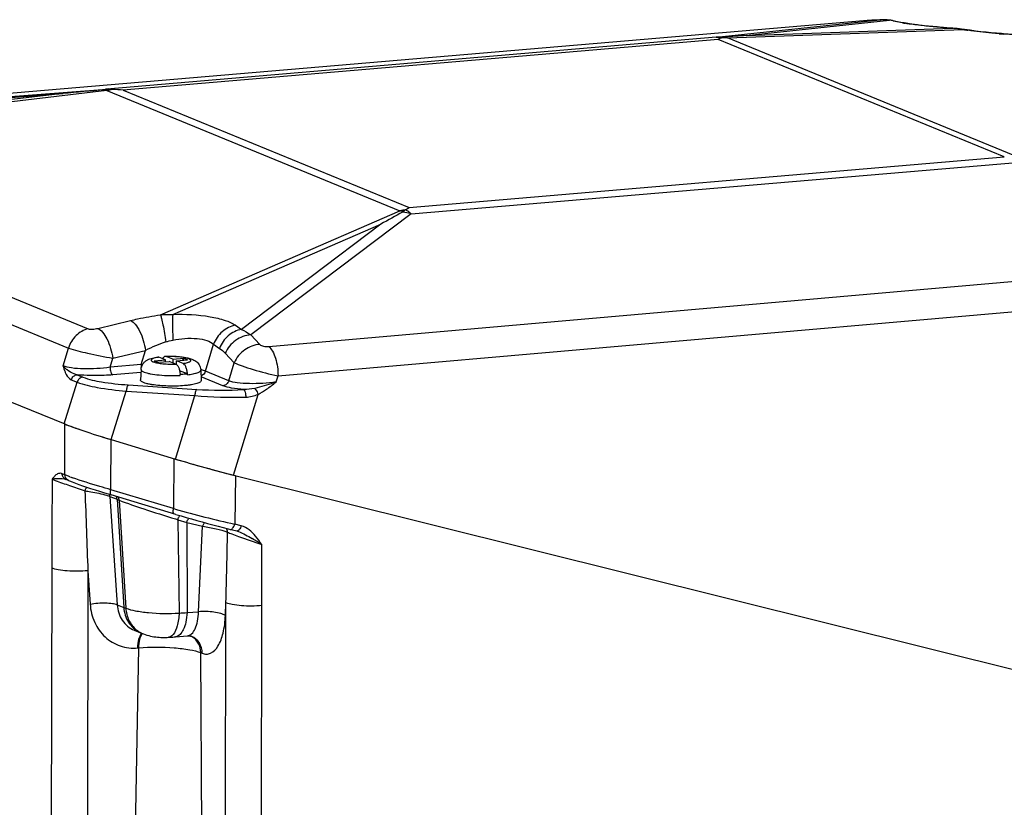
# Model space of a CAD drawing. Header units: millimetres. Extents: x 0 to 420, y 0 to 297.
# Tile 24 of 63: x 170 to 193, y 73 to 91. Entities that reach past the tile are written whole.
import ezdxf

# ---------------------------------------------------------------- set-up
doc = ezdxf.new("R2010")
doc.units = ezdxf.units.MM
doc.header["$LTSCALE"] = 23.1
doc.layers.add('COMPONENTS', color=7, linetype='CONTINUOUS')

msp = doc.modelspace()

# ---------------------------------------------------------------- linework, layer by layer
at = {"layer": 'COMPONENTS', "color": 7, "linetype": 'CONTINUOUS'}
for p, q in [((190.48505, 91.15166), (190.3699, 91.14539)), ((190.46924, 91.15056), (190.48505, 91.15166)), ((190.17599, 91.1313), (162.83043, 88.81034)), ((186.59861, 90.73828), (190.46924, 91.15056)), ((186.86251, 90.72176), (192.4461, 90.91913)), ((187.30975, 90.7787), (190.69932, 91.13973)), ((187.30975, 90.7787), (192.18745, 90.95112)), ((190.14043, 91.12829), (190.13689, 91.12805)), ((190.24245, 91.13656), (190.17599, 91.1313)), ((190.30395, 91.14111), (190.24245, 91.13656)), ((190.33768, 91.14343), (190.30395, 91.14111)), ((190.35409, 91.14429), (190.32162, 91.14226)), ((190.46924, 91.15056), (190.35409, 91.14429)), ((190.35409, 91.14429), (190.3699, 91.14539)), ((191.00496, 91.07966), (190.69932, 91.13973)), ((190.7886, 91.13018), (190.78866, 91.13017)), ((190.78866, 91.13017), (191.09527, 91.06991)), ((192.19749, 90.95203), (192.06007, 90.96197)), ((192.18745, 90.9511), (192.19749, 90.95203)), ((192.35468, 90.93709), (192.30128, 90.94306)), ((192.40805, 90.93027), (192.35468, 90.93709)), ((192.45386, 90.92376), (192.40805, 90.93027)), ((192.45303, 90.91811), (192.4461, 90.91913)), ((192.47873, 90.92009), (192.45385, 90.92376)), ((186.59861, 90.73828), (172.1729, 89.51278)), ((186.64383, 90.68568), (172.5539, 89.48871)), ((193.41828, 87.90564), (186.64383, 90.68568)), ((193.80003, 87.8748), (186.86251, 90.72176)), ((193.40031, 90.82072), (193.34517, 90.82452)), ((194.55976, 90.73374), (193.39982, 90.81361)), ((194.51742, 90.7438), (193.40031, 90.82072)), ((163.07688, 88.82136), (172.1729, 89.51278)), ((163.22182, 88.80309), (171.13421, 89.40454)), ((172.17169, 89.47373), (163.26923, 88.44329)), ((171.13421, 89.40454), (163.39863, 88.50915)), ((172.17169, 89.47373), (179.10921, 86.62678)), ((172.5539, 89.48871), (179.32834, 86.70867)), ((161.67222, 87.96451), (171.7279, 83.83794)), ((179.32834, 86.70867), (193.41828, 87.90564)), ((179.37259, 86.55823), (193.7983, 87.78373)), ((161.20387, 87.50782), (171.25956, 83.38126)), ((173.43597, 84.16621), (179.10921, 86.62678)), ((179.37259, 86.55823), (175.57694, 83.6917)), ((173.73121, 84.17896), (178.65945, 86.3164)), ((178.65945, 86.3164), (175.3577, 83.82288)), ((160.19344, 86.0888), (171.17076, 81.58403)), ((176.00259, 83.41839), (203.14986, 85.7896)), ((176.22235, 82.72299), (203.36961, 85.09419)), ((171.95491, 83.84739), (172.72887, 84.03272)), ((175.2158, 83.92026), (175.3577, 83.82288)), ((175.57694, 83.6917), (175.79129, 83.4674)), ((174.50429, 82.83401), (174.69526, 83.47164)), ((174.69526, 83.47164), (174.83713, 83.37429)), ((171.13294, 82.95838), (171.25956, 83.38126)), ((172.30846, 83.14083), (173.08241, 83.32616)), ((172.98175, 82.98998), (173.08241, 83.32616)), ((174.97184, 83.25841), (175.18619, 83.03411)), ((172.24458, 82.92735), (172.30846, 83.14083)), ((173.29356, 83.07838), (173.55981, 83.101)), ((173.29356, 83.07838), (173.37743, 83.04397)), ((173.37743, 83.04397), (173.64368, 83.06658)), ((173.37863, 83.16218), (173.37764, 83.16202)), ((173.55981, 83.101), (173.40206, 83.16574)), ((173.55939, 83.05942), (173.55981, 83.101)), ((173.73251, 83.11567), (173.57476, 83.18041)), ((173.80143, 83.00185), (173.64368, 83.06658)), ((173.73251, 83.11567), (173.73166, 83.03048)), ((173.73251, 83.11567), (173.99876, 83.13829)), ((173.81551, 82.99399), (173.81638, 83.08126)), ((173.81638, 83.08126), (174.08263, 83.10387)), ((173.97413, 83.01652), (173.81638, 83.08126)), ((173.96613, 83.09398), (173.99876, 83.13829)), ((173.99876, 83.13829), (174.08263, 83.10387)), ((175.05485, 82.60808), (175.18619, 83.03411)), ((172.98175, 82.98998), (172.24458, 82.92735)), ((172.97458, 82.80369), (172.31287, 82.74748)), ((172.9792, 82.87651), (172.9635, 82.62895)), ((174.07784, 82.76911), (173.89262, 82.84513)), ((174.0781, 82.74986), (174.07784, 82.76911)), ((174.39258, 82.86245), (174.40335, 82.61462)), ((175.05485, 82.60808), (174.50429, 82.83401)), ((171.15995, 81.58846), (171.46566, 82.57618)), ((171.32794, 82.6327), (171.46566, 82.57618)), ((171.46508, 82.7501), (171.60279, 82.69359)), ((173.90479, 82.75459), (173.90514, 82.75444)), ((173.9054, 82.73519), (173.90514, 82.75444)), ((174.91775, 82.49066), (174.39949, 82.70334)), ((176.17826, 82.58002), (176.22235, 82.72299)), ((172.27384, 81.21322), (172.62919, 82.36136)), ((172.62919, 82.36136), (174.25376, 82.25456)), ((172.6735, 82.51003), (174.29807, 82.40323)), ((173.79505, 80.75376), (174.25376, 82.25456)), ((175.1655, 80.3747), (175.74956, 82.28539)), ((171.17806, 80.3798), (171.17076, 81.58403)), ((172.26314, 80.0288), (172.26797, 81.21499)), ((172.26797, 81.21499), (173.79505, 80.75376)), ((173.75503, 80.76584), (173.75019, 79.57965)), ((171.17806, 80.3798), (171.11298, 80.40651)), ((171.26124, 80.24674), (171.19615, 80.27345)), ((175.1655, 80.3747), (204.20987, 73.13535)), ((175.21782, 80.36166), (175.19751, 79.21359)), ((173.75019, 79.57965), (172.26314, 80.0288)), ((172.11224, 79.95539), (172.2284, 79.91979)), ((172.2284, 79.91979), (172.26981, 79.90724)), ((172.24073, 79.87068), (172.4136, 77.30686)), ((172.24073, 79.87068), (172.4106, 79.80097)), ((173.80553, 79.44345), (172.26981, 79.90725)), ((172.4106, 79.80097), (172.56982, 77.24272)), ((172.46268, 79.78023), (172.61587, 77.22478)), ((173.78805, 79.56896), (173.75019, 79.57965)), ((173.85007, 79.31913), (173.88096, 77.10983)), ((173.85007, 79.31913), (174.06117, 79.25596)), ((174.06117, 79.25596), (174.06831, 77.11988)), ((174.06117, 79.25596), (174.43764, 79.16285)), ((174.34076, 77.13991), (174.43764, 79.16285)), ((175.35202, 79.17508), (175.19751, 79.21359)), ((175.25839, 79.04735), (175.25847, 79.04732)), ((170.86529, 78.17716), (170.848, 68.16305)), ((171.72041, 78.11134), (171.70312, 68.09724)), ((171.72041, 78.11134), (171.77367, 77.32138)), ((172.4136, 77.30686), (172.56982, 77.24272)), ((174.97407, 67.84242), (174.9901, 77.36086)), ((174.97682, 77.04873), (174.9901, 77.36086)), ((175.82611, 67.77634), (175.84214, 77.29479)), ((174.06831, 77.11988), (174.34076, 77.13991)), ((172.81801, 76.70331), (172.81916, 76.70284)), ((172.81916, 76.70283), (173.00214, 76.62781)), ((173.03368, 76.61524), (173.07566, 76.59982)), ((173.63195, 76.53422), (173.69464, 76.53885)), ((173.7935, 76.54671), (174.07656, 76.57019)), ((174.16743, 76.55989), (174.17807, 76.55594)), ((174.17816, 76.55588), (174.17807, 76.55592)), ((172.74914, 66.41532), (172.92464, 76.28418)), ((172.89995, 76.28208), (172.92464, 76.28418)), ((174.4523, 66.28423), (174.39235, 76.17122)), ((174.39235, 76.17122), (174.4277, 76.15671))]:
    msp.add_line(p, q, dxfattribs=at)
for points in [[(190.59761, 91.15255), (190.55434, 91.15344), (190.51126, 91.1528), (190.48508, 91.15166)], [(190.6846, 91.1461), (190.64105, 91.15011), (190.59761, 91.15255)], [(190.37065, 91.14543), (190.36486, 91.14511), (190.33768, 91.14343)], [(190.7886, 91.13018), (190.77171, 91.13338), (190.72817, 91.14052), (190.6846, 91.1461)], [(192.06007, 90.96197), (191.94178, 90.97124), (191.8292, 90.98073), (191.72276, 90.99038), (191.62291, 91.00008), (191.52992, 91.0098), (191.44405, 91.01944), (191.36575, 91.02891), (191.29498, 91.03814), (191.23189, 91.04706), (191.17729, 91.05546), (191.1315, 91.06317), (191.09527, 91.0699)], [(192.30128, 90.94306), (192.24787, 90.94813), (192.1975, 90.95204)], [(193.34517, 90.82452), (193.23014, 90.83331), (193.11088, 90.84382), (192.9882, 90.856), (192.86287, 90.86979), (192.73563, 90.88512), (192.60729, 90.90192), (192.47873, 90.92009)], [(171.26104, 80.24682), (171.28567, 80.23683), (171.35168, 80.21102), (171.42523, 80.1835), (171.50586, 80.15442), (171.59318, 80.1239), (171.68676, 80.09208), (171.78605, 80.05913), (171.89044, 80.02525), (171.99938, 79.99061), (172.11224, 79.95539)], [(173.80553, 79.44345), (173.92685, 79.40736), (174.05039, 79.3712), (174.17553, 79.33517), (174.30169, 79.29942), (174.42821, 79.26416), (174.55447, 79.22955), (174.67983, 79.19578), (174.80374, 79.163), (174.92559, 79.13138), (175.04471, 79.10109), (175.24427, 79.0513)], [(175.24425, 79.0513), (175.25473, 79.04845), (175.25847, 79.04732)], [(173.00214, 76.62781), (173.01744, 76.62167), (173.03441, 76.61496)], [(173.07566, 76.59982), (173.11885, 76.5861), (173.16106, 76.57454), (173.20282, 76.56471), (173.24422, 76.55639), (173.28529, 76.54944), (173.32617, 76.54372), (173.36697, 76.5391), (173.40759, 76.53552), (173.44753, 76.53295), (173.4871, 76.53134), (173.52587, 76.53073), (173.56293, 76.53107), (173.59861, 76.53227), (173.63244, 76.53425)], [(173.69464, 76.53885), (173.72823, 76.54144), (173.76155, 76.54409), (173.7935, 76.54671)], [(174.07654, 76.57019), (174.08336, 76.57065), (174.10751, 76.57074), (174.13012, 76.56863), (174.15049, 76.56475), (174.16743, 76.55989)]]:
    msp.add_lwpolyline(points, dxfattribs=at)
for centre, radius, start, end in [((190.53399, 90.10054), 1.05201, 92.66585, 93.529049), ((190.5342, 90.09293), 1.05962, 87.29962, 92.657945), ((190.53268, 90.06669), 1.08591, 81.172487, 87.28478), ((191.18715, 78.77196), 12.40058, 94.338608, 94.842029), ((190.86731, 83.09533), 8.06541, 93.879459, 94.396416), ((190.68908, 90.62359), 0.51625, 78.885292, 88.863159), ((190.99472, 90.56352), 0.51625, 78.879448, 88.863136), ((191.53292, 93.7766), 2.74812, 258.923816, 260.239427), ((191.98541, 88.33531), 2.6236, 85.367005, 85.583358), ((191.9705, 88.16545), 2.79411, 82.894061, 85.343568), ((191.94309, 87.93696), 3.02423, 82.089014, 82.914353), ((191.92451, 87.80312), 3.15936, 81.29514, 82.089183), ((191.90364, 87.66676), 3.29731, 80.530664, 81.2953), ((186.7477, 88.72436), 2.01943, 88.516463, 94.234002), ((186.73006, 88.78251), 1.94376, 86.09253, 89.998207), ((186.50002, 89.22702), 1.53807, 76.368035, 79.652149), ((189.79946, 51.43915), 39.41825, 93.621284, 94.364054), ((194.39928, 104.07116), 13.29627, 261.583027, 262.027407), ((194.1044, 101.01286), 10.22356, 265.485867, 265.809404), ((194.07033, 100.54903), 9.75848, 265.809882, 266.060044), ((185.20496, -56.84943), 146.92927, 95.1109871, 95.4953767), ((172.22032, 88.33027), 1.17006, 92.436242, 95.128918), ((172.26169, 87.3381), 2.1631, 88.868605, 92.414112), ((173.88851, 89.56121), 1.71905, 182.064713, 182.916853), ((172.6525, 87.45316), 2.07699, 99.647968, 103.384879), ((172.2179, 85.12695), 4.37468, 85.595005, 88.866893), ((208.26757, 33.45839), 60.58557, 118.7013817, 119.255132), ((179.59001, 84.6062), 2.07699, 99.648022, 103.384875), ((178.96555, 85.06095), 1.57241, 81.590536, 84.758167), ((178.81123, 84.36655), 2.26243, 75.633412, 80.832491), ((175.12141, 79.05932), 4.729, 109.193856, 115.541779), ((173.55992, 82.04577), 1.13104, 98.023039, 99.223663), ((173.17078, 77.73294), 5.26044, 91.707834, 92.059289), ((173.35129, 82.99268), 0.36955, 180.418703, 188.841311), ((173.34429, 82.99126), 0.36242, 188.789602, 190.157499), ((173.36319, 82.72784), 0.54226, 0.776495, 2.826908), ((174.9035, 91.7961), 9.41236, 266.312019, 273.093283), ((175.1619, 93.06143), 10.84496, 265.196513, 271.577293), ((607.05881, 77.42264), 436.19417, 179.6249975, 179.9008919), ((173.25939, 85.62441), 5.64302, 249.614029, 250.26746), ((182.20106, 110.94418), 32.69368, 250.499964, 251.174505), ((174.98078, 86.17933), 6.87672, 248.05288, 248.519918), ((180.81987, 104.48579), 25.89006, 254.240319, 257.457544), ((181.58123, 105.03248), 26.85046, 253.136722, 253.265691), ((175.25275, 79.08566), 0.03539, 256.136546, 263.555542), ((175.05463, 78.39201), 0.68628, 70.212455, 72.721045), ((-173.41808, 86.02025), 348.51578, 358.5762561, 358.8493437), ((178.07975, 86.91503), 8.46307, 248.858964, 249.576163), ((170.95619, 71.08737), 9.06968, 57.439074, 59.105379), ((32.08455, 77.54909), 143.75782, 359.8986478, 0.4712263), ((172.95154, 78.15416), 0.98814, 247.275707, 250.141475), ((173.81901, 80.01761), 2.90844, 271.22046, 274.91721), ((173.26568, 77.19617), 0.62583, 230.375749, 236.739186), ((173.25942, 77.187), 0.61473, 236.758204, 243.404487), ((173.21996, 77.21181), 0.62303, 243.263489, 247.683295), ((173.25824, 77.18478), 0.61221, 243.409841, 248.481013), ((174.00062, 76.22412), 0.37433, 61.847444, 64.55019)]:
    msp.add_arc(centre, radius, start, end, dxfattribs=at)
for centre, major_axis, ratio, start_param, end_param in [((172.8066, 81.1781), (1.84771, -0.52388), 0.06035017, -2.65334012, -1.84613071), ((172.89205, 81.15499), (1.91449, -0.53838), 0.05881065, -2.67165212, -1.8862539), ((174.37911, 80.70584), (1.91449, -0.53838), 0.05881065, -1.88625414, -1.10085535), ((174.32758, 80.71871), (1.84757, -0.52385), 0.06035666, -1.84602455, -1.08304338)]:
    msp.add_ellipse(centre, major_axis=major_axis, ratio=ratio, start_param=start_param, end_param=end_param, dxfattribs=at)
for points, knots in [([(191.21403, 91.0455), (191.20078, 91.04735), (191.1517, 91.0544), (191.10271, 91.06208), (191.06702, 91.06825)], [0, 0, 0, 0, 0.26965901, 1, 1, 1, 1]), ([(192.18745, 90.95112), (192.09451, 90.95755), (191.76945, 90.98218), (191.44464, 91.01316), (191.21403, 91.0455)], [0, 0, 0, 0, 0.28574102, 1, 1, 1, 1]), ([(192.44613, 90.91913), (192.4473, 90.92054), (192.44941, 90.92284), (192.45261, 90.92392), (192.45385, 90.92373)], [0, 0, 0, 0, 0.59332322, 1, 1, 1, 1]), ([(193.29975, 90.82101), (193.23981, 90.82574), (192.991, 90.84754), (192.74289, 90.87711), (192.5551, 90.90341)], [0, 0, 0, 0, 0.24076776, 1, 1, 1, 1]), ([(179.37259, 86.55823), (179.36199, 86.56755), (179.3207, 86.60237), (179.27633, 86.63363), (179.24192, 86.65382)], [0, 0, 0, 0, 0.2613707, 1, 1, 1, 1]), ([(172.72887, 84.03272), (172.78513, 84.04619), (173.01916, 84.09904), (173.25572, 84.14059), (173.43597, 84.16621)], [0, 0, 0, 0, 0.24112167, 1, 1, 1, 1]), ([(173.43606, 84.16622), (173.4492, 84.13865), (173.47067, 84.05969), (173.51886, 83.84724), (173.54797, 83.66128), (173.56668, 83.52544)], [0, 0, 0, 0, 0.13992785, 0.37190074, 1, 1, 1, 1]), ([(173.73129, 84.17896), (173.72503, 84.10122), (173.7259, 83.89784), (173.72763, 83.69493), (173.73066, 83.5699)], [0, 0, 0, 0, 0.38407359, 1, 1, 1, 1]), ([(173.73121, 84.17896), (174.02677, 84.1861), (174.44664, 84.16803), (174.94221, 84.05587), (175.14042, 83.97195), (175.2158, 83.92026)], [0, 0, 0, 0, 0.58237621, 0.81995647, 1, 1, 1, 1]), ([(172.72887, 84.03272), (172.77257, 84.01508), (172.85879, 83.93553), (172.99819, 83.7038), (173.06108, 83.48311), (173.08241, 83.32616)], [0, 0, 0, 0, 0.17416051, 0.41459608, 1, 1, 1, 1]), ([(171.7279, 83.83794), (171.62098, 83.81251), (171.41524, 83.69314), (171.29445, 83.49125), (171.25956, 83.38126)], [0, 0, 0, 0, 0.48781536, 1, 1, 1, 1]), ([(171.7279, 83.83794), (171.75879, 83.82529), (171.83853, 83.82837), (171.91323, 83.83741), (171.95491, 83.84739)], [0, 0, 0, 0, 0.43782571, 1, 1, 1, 1]), ([(171.95491, 83.84739), (171.99861, 83.82975), (172.08483, 83.7502), (172.22423, 83.51847), (172.28712, 83.29779), (172.30846, 83.14083)], [0, 0, 0, 0, 0.1741605, 0.41459607, 1, 1, 1, 1]), ([(175.2158, 83.92026), (175.10128, 83.90057), (174.87763, 83.78892), (174.7373, 83.58471), (174.69522, 83.47167)], [0, 0, 0, 0, 0.49066894, 1, 1, 1, 1]), ([(175.3577, 83.82288), (175.24318, 83.80319), (175.01953, 83.69154), (174.8792, 83.48733), (174.83713, 83.37429)], [0, 0, 0, 0, 0.49066894, 1, 1, 1, 1]), ([(175.57693, 83.6917), (175.45016, 83.68484), (175.195, 83.58808), (175.02393, 83.37798), (174.97184, 83.25841)], [0, 0, 0, 0, 0.49327305, 1, 1, 1, 1]), ([(173.73066, 83.5699), (173.91991, 83.60486), (174.19479, 83.63132), (174.52263, 83.57587), (174.65122, 83.51238), (174.69526, 83.47164)], [0, 0, 0, 0, 0.58118297, 0.81884306, 1, 1, 1, 1]), ([(175.79129, 83.4674), (175.66452, 83.46054), (175.40936, 83.36378), (175.23829, 83.15368), (175.18619, 83.03411)], [0, 0, 0, 0, 0.49327234, 1, 1, 1, 1]), ([(175.79129, 83.4674), (175.81354, 83.44414), (175.88884, 83.42073), (175.96145, 83.4148), (176.00259, 83.41839)], [0, 0, 0, 0, 0.43799238, 1, 1, 1, 1]), ([(171.25956, 83.38126), (171.40757, 83.3305), (171.75789, 83.24849), (172.10897, 83.17501), (172.30846, 83.14083)], [0, 0, 0, 0, 0.43602797, 1, 1, 1, 1]), ([(176.00259, 83.41839), (176.0385, 83.38719), (176.10241, 83.29712), (176.1951, 83.06635), (176.22255, 82.86321), (176.22235, 82.72299)], [0, 0, 0, 0, 0.19173763, 0.43490844, 1, 1, 1, 1]), ([(172.9792, 82.87651), (172.98082, 82.90215), (172.99177, 82.95266), (173.02842, 83.0186), (173.0783, 83.06931), (173.15055, 83.11536), (173.25101, 83.14928), (173.33324, 83.1636), (173.37639, 83.16939)], [0, 0, 0, 0, 0.14313744, 0.28298078, 0.41498809, 0.53528426, 0.75740146, 1, 1, 1, 1]), ([(173.37764, 83.16202), (173.35972, 83.15909), (173.32708, 83.15292), (173.28377, 83.14126), (173.25458, 83.12995), (173.23741, 83.11967), (173.22678, 83.11103), (173.21824, 83.09715), (173.22481, 83.08238), (173.23446, 83.07344), (173.25033, 83.06273), (173.27812, 83.05072), (173.31984, 83.03807), (173.37158, 83.02676), (173.43195, 83.01707), (173.52468, 83.00643), (173.64871, 82.99935), (173.75011, 82.99984), (173.80143, 83.00185)], [0, 0, 0, 0, 0.06983236, 0.12759855, 0.1723044, 0.18972897, 0.20406327, 0.22545159, 0.24604468, 0.25964672, 0.27625644, 0.31926066, 0.37540393, 0.44374934, 0.52274291, 0.6104167, 0.80251588, 1, 1, 1, 1]), ([(173.37639, 83.16939), (173.38276, 83.17024), (173.39174, 83.16946), (173.39995, 83.1666), (173.40206, 83.16574)], [0, 0, 0, 0, 0.73842237, 1, 1, 1, 1]), ([(173.55317, 83.18442), (173.54725, 83.18417), (173.53484, 83.18107), (173.51817, 83.16941), (173.50344, 83.15154), (173.49562, 83.13698), (173.49196, 83.1289)], [0, 0, 0, 0, 0.2049958, 0.43056058, 0.69304753, 1, 1, 1, 1]), ([(173.57476, 83.18041), (173.57299, 83.18114), (173.56606, 83.18361), (173.5586, 83.18466), (173.55317, 83.18442)], [0, 0, 0, 0, 0.26055263, 1, 1, 1, 1]), ([(173.57455, 83.18525), (173.66546, 83.18838), (173.79918, 83.18609), (173.96981, 83.16913), (174.08273, 83.14987), (174.1854, 83.12151), (174.28304, 83.07346), (174.36588, 82.98727), (174.39073, 82.90492), (174.39258, 82.86245)], [0, 0, 0, 0, 0.28287403, 0.41484594, 0.53300967, 0.63869821, 0.74529808, 0.86779591, 1, 1, 1, 1]), ([(173.97413, 83.01652), (173.99371, 83.01928), (174.02967, 83.02525), (174.07794, 83.03653), (174.11532, 83.04938), (174.14095, 83.06276), (174.15443, 83.07721), (174.15562, 83.08926), (174.15243, 83.09751), (174.1459, 83.1053), (174.13161, 83.11641), (174.10513, 83.12895), (174.06445, 83.14208), (174.013, 83.15392), (173.95227, 83.1641), (173.858, 83.17535), (173.73123, 83.18289), (173.6274, 83.18247), (173.57476, 83.18041)], [0, 0, 0, 0, 0.07367983, 0.13568776, 0.18465911, 0.22015752, 0.24380464, 0.25345193, 0.26366027, 0.27587076, 0.29091667, 0.33078319, 0.38411921, 0.45011495, 0.52723533, 0.6134769, 0.80372469, 1, 1, 1, 1]), ([(173.80143, 83.00185), (173.81614, 82.99581), (173.84487, 82.96889), (173.87466, 82.91211), (173.89647, 82.83813), (173.90338, 82.78325), (173.90479, 82.75459)], [0, 0, 0, 0, 0.17177616, 0.40503497, 0.68988481, 1, 1, 1, 1]), ([(174.07749, 82.76926), (174.07608, 82.79792), (174.06917, 82.8528), (174.04737, 82.92678), (174.01758, 82.98356), (173.98884, 83.01048), (173.97413, 83.01652)], [0, 0, 0, 0, 0.31011519, 0.59496503, 0.82822384, 1, 1, 1, 1]), ([(175.18619, 83.03411), (175.24564, 83.00511), (175.39366, 82.94904), (175.7372, 82.83824), (176.02337, 82.76436), (176.22235, 82.72299)], [0, 0, 0, 0, 0.18316866, 0.43719829, 1, 1, 1, 1]), ([(172.24458, 82.92735), (172.03707, 82.89599), (171.73009, 82.87631), (171.35847, 82.90108), (171.1956, 82.9316), (171.13294, 82.95838)], [0, 0, 0, 0, 0.56233368, 0.81740852, 1, 1, 1, 1]), ([(171.22616, 82.86651), (171.21715, 82.87358), (171.18348, 82.90141), (171.15284, 82.93303), (171.13294, 82.95838)], [0, 0, 0, 0, 0.26216038, 1, 1, 1, 1]), ([(171.17877, 82.81674), (171.18747, 82.79552), (171.22042, 82.72386), (171.27526, 82.65432), (171.32794, 82.6327)], [0, 0, 0, 0, 0.28712333, 1, 1, 1, 1]), ([(171.46508, 82.7501), (171.4424, 82.75498), (171.35686, 82.7805), (171.27798, 82.82591), (171.22616, 82.86651)], [0, 0, 0, 0, 0.26058056, 1, 1, 1, 1]), ([(172.24453, 82.92735), (172.24478, 82.88809), (172.25433, 82.82487), (172.28823, 82.75759), (172.31287, 82.74748)], [0, 0, 0, 0, 0.59569494, 1, 1, 1, 1]), ([(172.9792, 82.87651), (172.97885, 82.87105), (172.98235, 82.85841), (172.99729, 82.84242), (173.02048, 82.82717), (173.03939, 82.81846), (173.05015, 82.81404)], [0, 0, 0, 0, 0.16525245, 0.37322426, 0.648666, 1, 1, 1, 1]), ([(173.05015, 82.81404), (173.07136, 82.80534), (173.1206, 82.78974), (173.24011, 82.76301), (173.42061, 82.74024), (173.65669, 82.72812), (173.82223, 82.7307), (173.9054, 82.73519)], [0, 0, 0, 0, 0.07966055, 0.17896865, 0.4253376, 0.71056012, 1, 1, 1, 1]), ([(174.07784, 82.76911), (174.06422, 82.76747), (174.00679, 82.76113), (173.94913, 82.75682), (173.90514, 82.75444)], [0, 0, 0, 0, 0.23748439, 1, 1, 1, 1]), ([(174.0781, 82.74986), (174.1224, 82.75519), (174.18508, 82.76457), (174.26231, 82.78235), (174.30794, 82.7961), (174.3443, 82.81082), (174.37095, 82.82642), (174.38838, 82.84295), (174.39283, 82.85657), (174.39258, 82.86243)], [0, 0, 0, 0, 0.38521161, 0.54634801, 0.68379719, 0.79639127, 0.88413397, 0.9493819, 1, 1, 1, 1]), ([(174.50429, 82.83401), (174.49635, 82.83717), (174.4605, 82.85063), (174.42381, 82.86174), (174.39513, 82.86958)], [0, 0, 0, 0, 0.22334005, 1, 1, 1, 1]), ([(171.32794, 82.6327), (171.33773, 82.66354), (171.37325, 82.71962), (171.43473, 82.74752), (171.46508, 82.7501)], [0, 0, 0, 0, 0.5150798, 1, 1, 1, 1]), ([(172.31287, 82.74748), (172.24465, 82.74169), (171.96234, 82.72496), (171.67848, 82.73035), (171.46508, 82.7501)], [0, 0, 0, 0, 0.24214406, 1, 1, 1, 1]), ([(171.60279, 82.69359), (171.57244, 82.69101), (171.51096, 82.66311), (171.47544, 82.60702), (171.46566, 82.57618)], [0, 0, 0, 0, 0.48491997, 1, 1, 1, 1]), ([(171.46566, 82.57618), (171.61844, 82.51396), (172.00813, 82.42929), (172.39977, 82.38097), (172.62919, 82.36136)], [0, 0, 0, 0, 0.41739858, 1, 1, 1, 1]), ([(171.60279, 82.69359), (171.74293, 82.63608), (172.10215, 82.56206), (172.46246, 82.52391), (172.6735, 82.51003)], [0, 0, 0, 0, 0.41733062, 1, 1, 1, 1]), ([(173.03578, 82.56531), (173.02482, 82.56981), (173.00555, 82.57869), (172.98193, 82.59422), (172.9667, 82.61052), (172.96315, 82.6234), (172.9635, 82.62896)], [0, 0, 0, 0, 0.35121661, 0.62678473, 0.83474226, 1, 1, 1, 1]), ([(173.18241, 82.52449), (173.15481, 82.52996), (173.10526, 82.54123), (173.05674, 82.55671), (173.03578, 82.56531)], [0, 0, 0, 0, 0.55391011, 1, 1, 1, 1]), ([(174.40335, 82.61462), (174.40364, 82.60783), (174.39742, 82.59171), (174.37481, 82.57325), (174.34062, 82.55571), (174.29404, 82.53943), (174.2359, 82.52449), (174.16712, 82.5113), (174.089, 82.50012), (173.97079, 82.48786), (173.81185, 82.47945), (173.61666, 82.47968), (173.42659, 82.49003), (173.30369, 82.50406), (173.24586, 82.51323)], [0, 0, 0, 0, 0.01708869, 0.04019422, 0.07210882, 0.11344378, 0.16394581, 0.22292937, 0.28943236, 0.3622902, 0.52165652, 0.68931471, 0.85279716, 1, 1, 1, 1]), ([(175.05489, 82.60806), (175.0451, 82.57722), (175.00958, 82.52114), (174.9481, 82.49324), (174.91775, 82.49066)], [0, 0, 0, 0, 0.51508003, 1, 1, 1, 1]), ([(176.17827, 82.58004), (175.96882, 82.54814), (175.65884, 82.52787), (175.28332, 82.55159), (175.11844, 82.58144), (175.05485, 82.60807)], [0, 0, 0, 0, 0.56185849, 0.81714173, 1, 1, 1, 1]), ([(176.17829, 82.58004), (176.1557, 82.57143), (176.06316, 82.53712), (175.96943, 82.50599), (175.89804, 82.48463)], [0, 0, 0, 0, 0.24494274, 1, 1, 1, 1]), ([(172.6735, 82.51003), (172.65718, 82.49918), (172.64039, 82.44318), (172.63164, 82.39402), (172.62919, 82.36136)], [0, 0, 0, 0, 0.37439722, 1, 1, 1, 1]), ([(173.24586, 82.51323), (173.24037, 82.5141), (173.21917, 82.51756), (173.19803, 82.52139), (173.18241, 82.52449)], [0, 0, 0, 0, 0.25868357, 1, 1, 1, 1]), ([(174.29807, 82.40323), (174.28175, 82.39238), (174.26496, 82.33637), (174.25621, 82.28721), (174.25376, 82.25456)], [0, 0, 0, 0, 0.37439721, 1, 1, 1, 1]), ([(175.41141, 82.39745), (175.31444, 82.40587), (175.14807, 82.42649), (174.98298, 82.46392), (174.91775, 82.49066)], [0, 0, 0, 0, 0.57995815, 1, 1, 1, 1]), ([(175.41141, 82.39745), (175.43184, 82.38517), (175.45147, 82.31722), (175.45945, 82.2588), (175.45984, 82.22054)], [0, 0, 0, 0, 0.38385431, 1, 1, 1, 1]), ([(175.66966, 82.42558), (175.67796, 82.4167), (175.71155, 82.37429), (175.73611, 82.325), (175.74948, 82.28535)], [0, 0, 0, 0, 0.22512613, 1, 1, 1, 1]), ([(170.87394, 80.27747), (170.88153, 80.27957), (170.91583, 80.2878), (170.95099, 80.29218), (170.97832, 80.2941)], [0, 0, 0, 0, 0.22315346, 1, 1, 1, 1]), ([(170.94474, 80.36198), (170.93837, 80.35608), (170.91241, 80.32998), (170.89007, 80.30054), (170.87398, 80.27753)], [0, 0, 0, 0, 0.23628623, 1, 1, 1, 1]), ([(170.87398, 80.27746), (170.89867, 80.26771), (171.03593, 80.21542), (171.17424, 80.16594), (171.28767, 80.12577)], [0, 0, 0, 0, 0.18073749, 1, 1, 1, 1]), ([(171.11298, 80.40651), (171.08591, 80.41761), (171.01947, 80.42069), (170.96782, 80.38339), (170.94474, 80.36198)], [0, 0, 0, 0, 0.48171526, 1, 1, 1, 1]), ([(170.97832, 80.2941), (170.99518, 80.29528), (171.06871, 80.29784), (171.14339, 80.28948), (171.19766, 80.27292)], [0, 0, 0, 0, 0.22953043, 1, 1, 1, 1]), ([(171.19616, 80.27347), (171.17168, 80.28356), (171.12726, 80.32214), (171.11314, 80.37831), (171.11297, 80.40651)], [0, 0, 0, 0, 0.48425883, 1, 1, 1, 1]), ([(171.29368, 80.33482), (171.28325, 80.3387), (171.24454, 80.35324), (171.20602, 80.36832), (171.17806, 80.3798)], [0, 0, 0, 0, 0.26914911, 1, 1, 1, 1]), ([(172.26314, 80.0288), (172.176, 80.05348), (171.87111, 80.14188), (171.56769, 80.23609), (171.35413, 80.31275)], [0, 0, 0, 0, 0.28528292, 1, 1, 1, 1]), ([(171.6512, 79.99944), (171.65392, 80.00823), (171.66493, 80.03979), (171.67961, 80.0705), (171.69408, 80.08998)], [0, 0, 0, 0, 0.27514528, 1, 1, 1, 1]), ([(171.65124, 79.99943), (171.69678, 79.99371), (171.86944, 79.96824), (172.04155, 79.9347), (172.16469, 79.89733)], [0, 0, 0, 0, 0.26290639, 1, 1, 1, 1]), ([(172.26981, 79.90725), (172.25675, 79.91128), (172.25081, 79.96621), (172.25721, 80.00139), (172.26314, 80.0288)], [0, 0, 0, 0, 0.32762468, 1, 1, 1, 1]), ([(172.16469, 79.89733), (172.17204, 79.8951), (172.19767, 79.88706), (172.22306, 79.87815), (172.24073, 79.87068)], [0, 0, 0, 0, 0.28593519, 1, 1, 1, 1]), ([(172.46268, 79.78023), (172.6532, 79.70519), (173.09589, 79.55473), (173.54101, 79.41274), (173.79221, 79.3366)], [0, 0, 0, 0, 0.43823255, 1, 1, 1, 1]), ([(173.75687, 79.45811), (173.74381, 79.46213), (173.73787, 79.51706), (173.74427, 79.55224), (173.75019, 79.57965)], [0, 0, 0, 0, 0.32762973, 1, 1, 1, 1]), ([(173.85007, 79.31913), (173.85359, 79.32948), (173.86668, 79.36332), (173.88328, 79.39745), (173.90153, 79.41534)], [0, 0, 0, 0, 0.29956434, 1, 1, 1, 1]), ([(174.06117, 79.25596), (174.0646, 79.26602), (174.07848, 79.30069), (174.09888, 79.3343), (174.11962, 79.35143)], [0, 0, 0, 0, 0.28319257, 1, 1, 1, 1]), ([(174.43764, 79.16285), (174.54626, 79.14823), (174.74495, 79.10926), (174.94152, 79.05682), (175.02742, 79.02157)], [0, 0, 0, 0, 0.54135726, 1, 1, 1, 1]), ([(174.43765, 79.16284), (174.44059, 79.17142), (174.45264, 79.20206), (174.46961, 79.23142), (174.48619, 79.24866)], [0, 0, 0, 0, 0.27489805, 1, 1, 1, 1]), ([(175.12513, 79.09735), (175.13301, 79.10222), (175.1677, 79.13361), (175.18713, 79.17815), (175.19751, 79.21359)], [0, 0, 0, 0, 0.20040121, 1, 1, 1, 1]), ([(175.35206, 79.17507), (175.34239, 79.14207), (175.3223, 79.09111), (175.27054, 79.04803), (175.24878, 79.0505)], [0, 0, 0, 0, 0.61094954, 1, 1, 1, 1]), ([(175.12646, 78.98398), (175.18071, 78.96371), (175.41688, 78.87716), (175.65419, 78.79374), (175.83751, 78.73145)], [0, 0, 0, 0, 0.2302628, 1, 1, 1, 1]), ([(171.72041, 78.11134), (171.55831, 78.0945), (171.32097, 78.0923), (171.03566, 78.12632), (170.91301, 78.15571), (170.86529, 78.17716)], [0, 0, 0, 0, 0.56646476, 0.81814487, 1, 1, 1, 1]), ([(171.77367, 77.32138), (171.89386, 77.34358), (172.07142, 77.35728), (172.28571, 77.34214), (172.37801, 77.32276), (172.4136, 77.30683)], [0, 0, 0, 0, 0.56806938, 0.8187657, 1, 1, 1, 1]), ([(171.77367, 77.32138), (171.78368, 77.17307), (171.8529, 76.8833), (172.10659, 76.52418), (172.47652, 76.30219), (172.76128, 76.27032), (172.89995, 76.28208)], [0, 0, 0, 0, 0.26188427, 0.51182094, 0.75482361, 1, 1, 1, 1]), ([(172.4136, 77.30686), (172.42173, 77.17741), (172.49853, 76.92309), (172.70491, 76.75), (172.81801, 76.70331)], [0, 0, 0, 0, 0.51456151, 1, 1, 1, 1]), ([(172.56982, 77.24272), (172.57903, 77.12005), (172.65088, 76.88049), (172.83582, 76.7077), (172.93966, 76.65539)], [0, 0, 0, 0, 0.51410231, 1, 1, 1, 1]), ([(172.61584, 77.22477), (172.62314, 77.12575), (172.67191, 76.93301), (172.79395, 76.77422), (172.86656, 76.71413)], [0, 0, 0, 0, 0.51300506, 1, 1, 1, 1]), ([(172.61587, 77.22478), (172.68759, 77.1961), (172.86639, 77.15368), (173.28801, 77.09845), (173.63849, 77.09304), (173.88096, 77.10983)], [0, 0, 0, 0, 0.18155008, 0.42876115, 1, 1, 1, 1]), ([(174.9901, 77.36086), (175.03763, 77.33952), (175.15973, 77.3102), (175.444, 77.27617), (175.68051, 77.27823), (175.84214, 77.29479)], [0, 0, 0, 0, 0.18174844, 0.43320649, 1, 1, 1, 1]), ([(173.88096, 77.10983), (173.87587, 77.00664), (173.85317, 76.82972), (173.78777, 76.65638), (173.73964, 76.59837)], [0, 0, 0, 0, 0.57817521, 1, 1, 1, 1]), ([(174.06831, 77.11988), (174.06405, 77.04445), (174.04539, 76.904), (173.98678, 76.69726), (173.87636, 76.55354), (173.7935, 76.54673)], [0, 0, 0, 0, 0.33987417, 0.62599287, 1, 1, 1, 1]), ([(174.07656, 76.57019), (174.1135, 76.57334), (174.19493, 76.6175), (174.27235, 76.74774), (174.3246, 76.92733), (174.33828, 77.06512), (174.34076, 77.13991)], [0, 0, 0, 0, 0.1661857, 0.3829431, 0.66459405, 1, 1, 1, 1]), ([(174.97682, 77.04873), (174.94277, 77.07084), (174.85219, 77.10462), (174.64005, 77.14708), (174.46163, 77.15199), (174.34076, 77.13988)], [0, 0, 0, 0, 0.1874507, 0.43912426, 1, 1, 1, 1]), ([(174.4277, 76.15671), (174.45969, 76.14358), (174.52821, 76.12796), (174.67713, 76.16295), (174.83392, 76.34538), (174.94009, 76.65917), (174.9709, 76.90982), (174.97682, 77.04873)], [0, 0, 0, 0, 0.08681839, 0.17083055, 0.37150798, 0.65088322, 1, 1, 1, 1]), ([(172.89995, 76.28208), (172.9012, 76.35246), (172.91471, 76.47372), (172.96323, 76.59233), (172.99922, 76.62952)], [0, 0, 0, 0, 0.57626052, 1, 1, 1, 1]), ([(172.92464, 76.28418), (172.92583, 76.35154), (172.93861, 76.46912), (172.98287, 76.58362), (173.01562, 76.62244)], [0, 0, 0, 0, 0.57017362, 1, 1, 1, 1]), ([(173.73964, 76.59837), (173.73549, 76.59336), (173.71955, 76.57545), (173.70075, 76.55985), (173.68556, 76.55115)], [0, 0, 0, 0, 0.27093813, 1, 1, 1, 1]), ([(174.39235, 76.17122), (174.39187, 76.24947), (174.35561, 76.40454), (174.24215, 76.51943), (174.17724, 76.55417)], [0, 0, 0, 0, 0.5152394, 1, 1, 1, 1]), ([(174.4277, 76.15671), (174.42719, 76.24133), (174.38473, 76.40976), (174.25161, 76.52574), (174.17816, 76.55589)], [0, 0, 0, 0, 0.51593179, 1, 1, 1, 1]), ([(172.92464, 76.28418), (173.20333, 76.30786), (173.60998, 76.30799), (174.09937, 76.25168), (174.30975, 76.20512), (174.39235, 76.17122)], [0, 0, 0, 0, 0.56712965, 0.81895866, 1, 1, 1, 1])]:
    msp.add_open_spline(points, degree=3, knots=knots, dxfattribs=at)
for points in [[(186.59861, 90.73828), (186.64256, 90.74067), (186.68726, 90.73634), (186.73011, 90.72627)], [(186.73011, 90.72627), (186.70048, 90.71478), (186.67165, 90.70106), (186.64383, 90.68568)], [(186.73012, 90.72627), (186.74509, 90.73208), (186.76057, 90.73678), (186.77629, 90.74007)], [(186.77629, 90.74007), (186.78408, 90.7417), (186.79204, 90.74251), (186.79998, 90.74311)], [(193.39982, 90.81361), (193.38641, 90.81914), (193.37194, 90.82264), (193.35747, 90.82364)], [(172.1729, 89.51278), (172.15315, 89.51036), (172.13364, 89.50429), (172.11572, 89.49565)], [(172.30441, 89.50077), (172.26155, 89.51084), (172.21685, 89.51517), (172.1729, 89.51278)], [(179.19551, 86.61645), (179.18833, 86.61003), (179.18013, 86.60471), (179.17168, 86.60008)], [(179.24192, 86.65382), (179.22578, 86.64225), (179.21032, 86.62968), (179.19551, 86.61645)], [(179.24192, 86.65382), (179.26965, 86.6737), (179.29848, 86.69216), (179.32834, 86.70867)], [(173.43599, 84.16621), (173.53397, 84.17629), (173.63273, 84.18102), (173.73121, 84.17896)], [(175.3577, 83.82288), (175.43486, 83.78684), (175.50833, 83.74216), (175.57694, 83.6917)], [(173.56668, 83.52544), (173.62015, 83.5441), (173.67497, 83.55962), (173.73066, 83.5699)], [(174.83713, 83.37429), (174.88596, 83.34077), (174.93092, 83.30123), (174.97184, 83.25841)], [(171.13294, 82.95838), (171.14548, 82.91037), (171.15995, 82.86266), (171.17877, 82.81674)], [(174.50429, 82.83401), (174.48886, 82.78535), (174.44718, 82.73906), (174.39868, 82.72312)], [(175.95009, 82.40562), (176.02854, 82.46049), (176.10355, 82.52016), (176.17826, 82.58002)], [(175.66966, 82.42558), (175.58492, 82.40774), (175.498, 82.39692), (175.41141, 82.39745)], [(175.89804, 82.48463), (175.82271, 82.4621), (175.7466, 82.44179), (175.66966, 82.42558)], [(175.74956, 82.28539), (175.81974, 82.31928), (175.88622, 82.36096), (175.95009, 82.40562)], [(175.46041, 82.22058), (175.55915, 82.22334), (175.65886, 82.24626), (175.74955, 82.28538)], [(171.19089, 80.31736), (171.18246, 80.33686), (171.17819, 80.35855), (171.17806, 80.3798)], [(171.26105, 80.24684), (171.23041, 80.25953), (171.20404, 80.28692), (171.19089, 80.31736)], [(171.65124, 79.99943), (171.67373, 79.37005), (171.69676, 78.74068), (171.72041, 78.11134)], [(172.24073, 79.87068), (172.23947, 79.88747), (172.23557, 79.90429), (172.22908, 79.91982)], [(172.4106, 79.80097), (172.40874, 79.82574), (172.40097, 79.85091), (172.38762, 79.87186)], [(172.46268, 79.78023), (172.46107, 79.80707), (172.45265, 79.83469), (172.43739, 79.85683)], [(175.02745, 79.02157), (175.02767, 79.05332), (175.01878, 79.08726), (174.99981, 79.11272)], [(175.08973, 79.08984), (175.10145, 79.08697), (175.11487, 79.09102), (175.12513, 79.09735)], [(175.28696, 79.03777), (175.402, 78.99647), (175.50817, 78.93284), (175.61312, 78.87018)], [(175.69155, 78.92915), (175.60261, 79.03694), (175.48761, 79.14127), (175.35202, 79.17508)], [(175.83751, 78.7314), (175.79081, 78.79872), (175.7437, 78.86597), (175.69155, 78.92915)], [(173.68556, 76.55115), (173.66944, 76.54191), (173.65097, 76.53568), (173.63244, 76.53428)]]:
    msp.add_open_spline(points, degree=3, dxfattribs=at)

doc.saveas('drawing.dxf')
